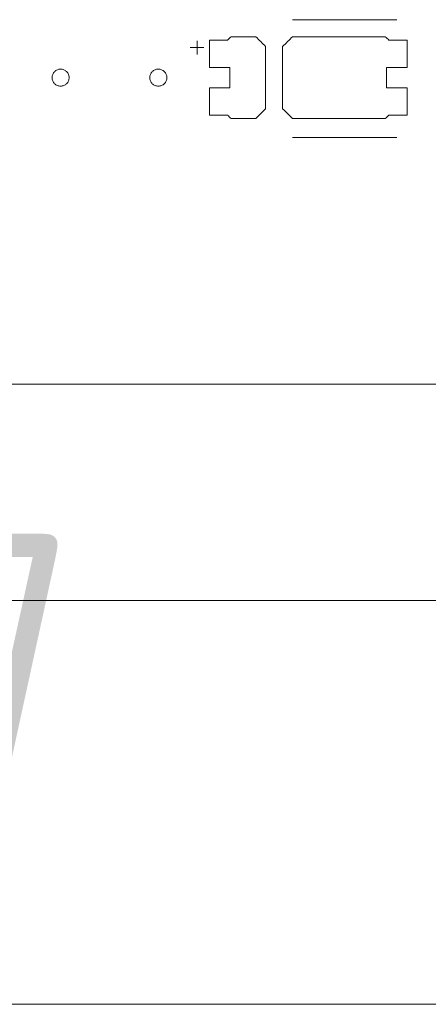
# Model space of a CAD drawing. Header units: inches. Extents: x -30 to 641, y 180 to 601.
# Tile 163 of 234: x 347 to 359, y 524 to 553. Entities that reach past the tile are written whole.
import ezdxf

# ---------------------------------------------------------------- set-up
doc = ezdxf.new("R2010")
doc.units = ezdxf.units.IN
doc.header["$MEASUREMENT"] = 0
doc.layers.add('1', color=7, linetype='Continuous')

# ---------------------------------------------------------------- blocks, each defined once
blk = doc.blocks.new('block 5')
at = {"layer": '1', "color": 8, "lineweight": 18, "true_color": 0x808080}
blk.add_lwpolyline([(-18.129, 535.876), (554.57, 535.876)], dxfattribs=at)
blk = doc.blocks.new('block 23')
at = {"layer": '1', "color": 155, "lineweight": 18, "true_color": 0x4c7299}
blk.add_lwpolyline([(404.953, 542.226), (284.728, 542.226)], dxfattribs=at)
blk = doc.blocks.new('block 1386')
at = {"layer": '1', "color": 18, "lineweight": 13, "true_color": 0x4c0000}
blk.add_lwpolyline([(404.953, 542.226), (284.728, 542.226)], dxfattribs=at)
blk = doc.blocks.new('block 1409')
at = {"layer": '1', "color": 252, "lineweight": 13, "true_color": 0x848484}
blk.add_lwpolyline([(358.322, 549.461), (355.262, 549.461)], dxfattribs=at)
blk = doc.blocks.new('block 1419')
at = {"layer": '1', "color": 18, "lineweight": 13, "true_color": 0x4c0000}
blk.add_lwpolyline([(404.953, 542.226), (284.728, 542.226)], dxfattribs=at)
blk = doc.blocks.new('block 1508')
at = {"layer": '1', "color": 252, "lineweight": 13, "true_color": 0x848484}
blk.add_lwpolyline([(358.322, 552.914), (355.262, 552.914)], dxfattribs=at)
blk = doc.blocks.new('block 1509')
at = {"layer": '1', "color": 252, "lineweight": 13, "true_color": 0x848484}
blk.add_lwpolyline([(352.262, 552.095), (352.662, 552.095)], dxfattribs=at)
blk = doc.blocks.new('block 1510')
at = {"layer": '1', "color": 252, "lineweight": 13, "true_color": 0x848484}
blk.add_lwpolyline([(352.461, 551.896), (352.461, 552.296)], dxfattribs=at)
blk = doc.blocks.new('block 1741')
at = {"layer": '1', "color": 252, "lineweight": 13, "true_color": 0x848484}
blk.add_lwpolyline([(358.322, 549.461), (355.262, 549.461)], dxfattribs=at)
blk = doc.blocks.new('block 1742')
at = {"layer": '1', "color": 252, "lineweight": 13, "true_color": 0x848484}
blk.add_lwpolyline([(352.461, 551.896), (352.461, 552.296)], dxfattribs=at)
blk = doc.blocks.new('block 1743')
at = {"layer": '1', "color": 252, "lineweight": 13, "true_color": 0x848484}
blk.add_lwpolyline([(358.322, 552.914), (355.262, 552.914)], dxfattribs=at)
blk = doc.blocks.new('block 1744')
at = {"layer": '1', "color": 252, "lineweight": 13, "true_color": 0x848484}
blk.add_lwpolyline([(352.262, 552.095), (352.662, 552.095)], dxfattribs=at)
blk = doc.blocks.new('block 5771')
at = {"layer": '1', "color": 18, "lineweight": 13, "true_color": 0x4c0000}
blk.add_lwpolyline([(523.263, 542.226), (522.332, 544.1), (520.136, 544.879), (518.427, 543.296), (518.231, 542.226), (517.062, 542.226), (498.359, 542.226), (423.55, 542.226), (414.199, 542.226), (409.523, 542.226), (408.687, 544.367), (406.394, 544.774), (404.968, 542.934), (404.49, 542.226), (403.321, 542.226), (398.645, 542.226), (389.294, 542.226), (351.889, 542.226), (314.485, 542.226), (295.782, 542.226)], dxfattribs=at)
blk = doc.blocks.new('block 5863')
at = {"layer": '1', "color": 18, "lineweight": 13, "true_color": 0x4c0000}
blk.add_lwpolyline([(348.205, 551.214), (348.206, 551.238), (348.21, 551.262), (348.216, 551.285), (348.224, 551.309), (348.235, 551.332), (348.248, 551.353), (348.263, 551.373), (348.279, 551.392), (348.298, 551.408), (348.317, 551.422), (348.337, 551.434), (348.359, 551.445), (348.382, 551.453), (348.406, 551.459), (348.43, 551.463), (348.455, 551.464), (348.481, 551.463), (348.505, 551.459), (348.529, 551.453), (348.552, 551.445), (348.574, 551.434), (348.594, 551.422), (348.613, 551.408), (348.631, 551.392), (348.648, 551.373), (348.663, 551.353), (348.676, 551.332), (348.687, 551.309), (348.695, 551.285), (348.701, 551.262), (348.704, 551.238), (348.706, 551.214), (348.704, 551.19), (348.701, 551.166), (348.695, 551.142), (348.687, 551.119), (348.676, 551.096), (348.663, 551.075), (348.648, 551.055), (348.631, 551.036), (348.613, 551.02), (348.594, 551.006), (348.574, 550.993), (348.552, 550.983), (348.529, 550.975), (348.505, 550.969), (348.481, 550.965), (348.455, 550.964), (348.43, 550.965), (348.406, 550.969), (348.382, 550.975), (348.359, 550.983), (348.337, 550.993), (348.317, 551.006), (348.298, 551.02), (348.279, 551.036), (348.263, 551.055), (348.248, 551.075), (348.235, 551.096), (348.224, 551.119), (348.216, 551.142), (348.21, 551.166), (348.206, 551.19), (348.205, 551.214)], dxfattribs=at)
blk = doc.blocks.new('block 6006')
at = {"layer": '1', "color": 252, "lineweight": 13, "true_color": 0x848484}
blk.add_lwpolyline([(351.072, 551.214), (351.073, 551.238), (351.077, 551.262), (351.083, 551.285), (351.091, 551.309), (351.101, 551.332), (351.114, 551.353), (351.129, 551.373), (351.146, 551.392), (351.164, 551.408), (351.184, 551.422), (351.204, 551.434), (351.226, 551.445), (351.248, 551.453), (351.272, 551.459), (351.297, 551.463), (351.322, 551.464), (351.347, 551.463), (351.372, 551.459), (351.396, 551.453), (351.419, 551.445), (351.44, 551.434), (351.461, 551.422), (351.48, 551.408), (351.498, 551.392), (351.515, 551.373), (351.53, 551.353), (351.543, 551.332), (351.553, 551.309), (351.562, 551.285), (351.568, 551.262), (351.571, 551.238), (351.572, 551.214), (351.571, 551.19), (351.568, 551.166), (351.562, 551.142), (351.553, 551.119), (351.543, 551.096), (351.53, 551.075), (351.515, 551.055), (351.498, 551.036), (351.48, 551.02), (351.461, 551.006), (351.44, 550.993), (351.419, 550.983), (351.396, 550.975), (351.372, 550.969), (351.347, 550.965), (351.322, 550.964), (351.297, 550.965), (351.272, 550.969), (351.248, 550.975), (351.226, 550.983), (351.204, 550.993), (351.184, 551.006), (351.164, 551.02), (351.146, 551.036), (351.129, 551.055), (351.114, 551.075), (351.101, 551.096), (351.091, 551.119), (351.083, 551.142), (351.077, 551.166), (351.073, 551.19), (351.072, 551.214)], dxfattribs=at)
blk = doc.blocks.new('block 6008')
at = {"layer": '1', "color": 252, "lineweight": 13, "true_color": 0x848484}
blk.add_open_spline([(358.622, 551.514), (358.622, 551.781), (358.622, 552.047), (358.622, 552.314), (358.445, 552.314), (358.269, 552.314), (358.092, 552.314), (358.056, 552.347), (358.02, 552.381), (357.985, 552.414), (357.077, 552.414), (356.169, 552.414), (355.262, 552.414), (355.165, 552.318), (355.069, 552.222), (354.972, 552.126), (354.972, 551.518), (354.972, 550.91), (354.972, 550.302), (355.069, 550.206), (355.165, 550.11), (355.262, 550.014), (356.169, 550.014), (357.077, 550.014), (357.985, 550.014), (358.02, 550.047), (358.056, 550.081), (358.092, 550.114), (358.269, 550.114), (358.445, 550.114), (358.622, 550.114), (358.622, 550.381), (358.622, 550.647), (358.622, 550.914), (358.422, 550.914), (358.222, 550.914), (358.022, 550.914), (358.022, 551.114), (358.022, 551.314), (358.022, 551.514), (358.222, 551.514), (358.422, 551.514), (358.622, 551.514)], degree=3, knots=[0, 0, 0, 0, 1, 1, 1, 2, 2, 2, 3, 3, 3, 4, 4, 4, 5, 5, 5, 6, 6, 6, 7, 7, 7, 8, 8, 8, 9, 9, 9, 10, 10, 10, 11, 11, 11, 12, 12, 12, 13, 13, 13, 14, 14, 14, 14], dxfattribs=at)
blk = doc.blocks.new('block 6009')
at = {"layer": '1', "color": 252, "lineweight": 13, "true_color": 0x848484}
blk.add_open_spline([(358.622, 551.514), (358.622, 551.781), (358.622, 552.047), (358.622, 552.314), (358.445, 552.314), (358.269, 552.314), (358.092, 552.314), (358.056, 552.347), (358.02, 552.381), (357.985, 552.414), (357.077, 552.414), (356.169, 552.414), (355.262, 552.414), (355.165, 552.318), (355.069, 552.222), (354.972, 552.126), (354.972, 551.518), (354.972, 550.91), (354.972, 550.302), (355.069, 550.206), (355.165, 550.11), (355.262, 550.014), (356.169, 550.014), (357.077, 550.014), (357.985, 550.014), (358.02, 550.047), (358.056, 550.081), (358.092, 550.114), (358.269, 550.114), (358.445, 550.114), (358.622, 550.114), (358.622, 550.381), (358.622, 550.647), (358.622, 550.914), (358.422, 550.914), (358.222, 550.914), (358.022, 550.914), (358.022, 551.114), (358.022, 551.314), (358.022, 551.514), (358.222, 551.514), (358.422, 551.514), (358.622, 551.514)], degree=3, knots=[0, 0, 0, 0, 1, 1, 1, 2, 2, 2, 3, 3, 3, 4, 4, 4, 5, 5, 5, 6, 6, 6, 7, 7, 7, 8, 8, 8, 9, 9, 9, 10, 10, 10, 11, 11, 11, 12, 12, 12, 13, 13, 13, 14, 14, 14, 14], dxfattribs=at)
blk = doc.blocks.new('block 6010')
at = {"layer": '1', "color": 252, "lineweight": 13, "true_color": 0x848484}
blk.add_open_spline([(354.183, 552.414), (354.279, 552.318), (354.376, 552.222), (354.472, 552.126), (354.472, 551.518), (354.472, 550.91), (354.472, 550.302), (354.376, 550.206), (354.279, 550.11), (354.183, 550.014), (353.942, 550.014), (353.701, 550.014), (353.46, 550.014), (353.424, 550.047), (353.388, 550.081), (353.352, 550.114), (353.176, 550.114), (352.999, 550.114), (352.822, 550.114), (352.822, 550.381), (352.822, 550.647), (352.822, 550.914), (353.022, 550.914), (353.222, 550.914), (353.422, 550.914), (353.422, 551.114), (353.422, 551.314), (353.422, 551.514), (353.222, 551.514), (353.022, 551.514), (352.822, 551.514), (352.822, 551.781), (352.822, 552.047), (352.822, 552.314), (352.999, 552.314), (353.176, 552.314), (353.352, 552.314), (353.388, 552.347), (353.424, 552.381), (353.46, 552.414), (353.701, 552.414), (353.942, 552.414), (354.183, 552.414)], degree=3, knots=[0, 0, 0, 0, 1, 1, 1, 2, 2, 2, 3, 3, 3, 4, 4, 4, 5, 5, 5, 6, 6, 6, 7, 7, 7, 8, 8, 8, 9, 9, 9, 10, 10, 10, 11, 11, 11, 12, 12, 12, 13, 13, 13, 14, 14, 14, 14], dxfattribs=at)
blk = doc.blocks.new('block 6011')
at = {"layer": '1', "color": 252, "lineweight": 13, "true_color": 0x848484}
blk.add_open_spline([(354.183, 552.414), (354.279, 552.318), (354.376, 552.222), (354.472, 552.126), (354.472, 551.518), (354.472, 550.91), (354.472, 550.302), (354.376, 550.206), (354.279, 550.11), (354.183, 550.014), (353.942, 550.014), (353.701, 550.014), (353.46, 550.014), (353.424, 550.047), (353.388, 550.081), (353.352, 550.114), (353.176, 550.114), (352.999, 550.114), (352.822, 550.114), (352.822, 550.381), (352.822, 550.647), (352.822, 550.914), (353.022, 550.914), (353.222, 550.914), (353.422, 550.914), (353.422, 551.114), (353.422, 551.314), (353.422, 551.514), (353.222, 551.514), (353.022, 551.514), (352.822, 551.514), (352.822, 551.781), (352.822, 552.047), (352.822, 552.314), (352.999, 552.314), (353.176, 552.314), (353.352, 552.314), (353.388, 552.347), (353.424, 552.381), (353.46, 552.414), (353.701, 552.414), (353.942, 552.414), (354.183, 552.414)], degree=3, knots=[0, 0, 0, 0, 1, 1, 1, 2, 2, 2, 3, 3, 3, 4, 4, 4, 5, 5, 5, 6, 6, 6, 7, 7, 7, 8, 8, 8, 9, 9, 9, 10, 10, 10, 11, 11, 11, 12, 12, 12, 13, 13, 13, 14, 14, 14, 14], dxfattribs=at)
blk = doc.blocks.new('block 6375')
at = {"layer": '1', "color": 18, "lineweight": 13, "true_color": 0x4c0000}
blk.add_lwpolyline([(348.205, 551.214), (348.206, 551.238), (348.21, 551.262), (348.216, 551.285), (348.224, 551.309), (348.235, 551.332), (348.248, 551.353), (348.263, 551.373), (348.279, 551.392), (348.298, 551.408), (348.317, 551.422), (348.337, 551.434), (348.359, 551.445), (348.382, 551.453), (348.406, 551.459), (348.43, 551.463), (348.455, 551.464), (348.481, 551.463), (348.505, 551.459), (348.529, 551.453), (348.552, 551.445), (348.574, 551.434), (348.594, 551.422), (348.613, 551.408), (348.631, 551.392), (348.648, 551.373), (348.663, 551.353), (348.676, 551.332), (348.687, 551.309), (348.695, 551.285), (348.701, 551.262), (348.704, 551.238), (348.706, 551.214), (348.704, 551.19), (348.701, 551.166), (348.695, 551.142), (348.687, 551.119), (348.676, 551.096), (348.663, 551.075), (348.648, 551.055), (348.631, 551.036), (348.613, 551.02), (348.594, 551.006), (348.574, 550.993), (348.552, 550.983), (348.529, 550.975), (348.505, 550.969), (348.481, 550.965), (348.455, 550.964), (348.43, 550.965), (348.406, 550.969), (348.382, 550.975), (348.359, 550.983), (348.337, 550.993), (348.317, 551.006), (348.298, 551.02), (348.279, 551.036), (348.263, 551.055), (348.248, 551.075), (348.235, 551.096), (348.224, 551.119), (348.216, 551.142), (348.21, 551.166), (348.206, 551.19), (348.205, 551.214)], dxfattribs=at)
blk = doc.blocks.new('block 6457')
at = {"layer": '1', "color": 252, "lineweight": 13, "true_color": 0x848484}
blk.add_open_spline([(358.622, 551.514), (358.622, 551.781), (358.622, 552.047), (358.622, 552.314), (358.445, 552.314), (358.269, 552.314), (358.092, 552.314), (358.056, 552.347), (358.02, 552.381), (357.985, 552.414), (357.077, 552.414), (356.169, 552.414), (355.262, 552.414), (355.165, 552.318), (355.069, 552.222), (354.972, 552.126), (354.972, 551.518), (354.972, 550.91), (354.972, 550.302), (355.069, 550.206), (355.165, 550.11), (355.262, 550.014), (356.169, 550.014), (357.077, 550.014), (357.985, 550.014), (358.02, 550.047), (358.056, 550.081), (358.092, 550.114), (358.269, 550.114), (358.445, 550.114), (358.622, 550.114), (358.622, 550.381), (358.622, 550.647), (358.622, 550.914), (358.422, 550.914), (358.222, 550.914), (358.022, 550.914), (358.022, 551.114), (358.022, 551.314), (358.022, 551.514), (358.222, 551.514), (358.422, 551.514), (358.622, 551.514)], degree=3, knots=[0, 0, 0, 0, 1, 1, 1, 2, 2, 2, 3, 3, 3, 4, 4, 4, 5, 5, 5, 6, 6, 6, 7, 7, 7, 8, 8, 8, 9, 9, 9, 10, 10, 10, 11, 11, 11, 12, 12, 12, 13, 13, 13, 14, 14, 14, 14], dxfattribs=at)
blk = doc.blocks.new('block 6459')
at = {"layer": '1', "color": 252, "lineweight": 13, "true_color": 0x848484}
blk.add_open_spline([(354.183, 552.414), (354.279, 552.318), (354.376, 552.222), (354.472, 552.126), (354.472, 551.518), (354.472, 550.91), (354.472, 550.302), (354.376, 550.206), (354.279, 550.11), (354.183, 550.014), (353.942, 550.014), (353.701, 550.014), (353.46, 550.014), (353.424, 550.047), (353.388, 550.081), (353.352, 550.114), (353.176, 550.114), (352.999, 550.114), (352.822, 550.114), (352.822, 550.381), (352.822, 550.647), (352.822, 550.914), (353.022, 550.914), (353.222, 550.914), (353.422, 550.914), (353.422, 551.114), (353.422, 551.314), (353.422, 551.514), (353.222, 551.514), (353.022, 551.514), (352.822, 551.514), (352.822, 551.781), (352.822, 552.047), (352.822, 552.314), (352.999, 552.314), (353.176, 552.314), (353.352, 552.314), (353.388, 552.347), (353.424, 552.381), (353.46, 552.414), (353.701, 552.414), (353.942, 552.414), (354.183, 552.414)], degree=3, knots=[0, 0, 0, 0, 1, 1, 1, 2, 2, 2, 3, 3, 3, 4, 4, 4, 5, 5, 5, 6, 6, 6, 7, 7, 7, 8, 8, 8, 9, 9, 9, 10, 10, 10, 11, 11, 11, 12, 12, 12, 13, 13, 13, 14, 14, 14, 14], dxfattribs=at)
blk = doc.blocks.new('block 6460')
at = {"layer": '1', "color": 252, "lineweight": 13, "true_color": 0x848484}
blk.add_open_spline([(354.183, 552.414), (354.279, 552.318), (354.376, 552.222), (354.472, 552.126), (354.472, 551.518), (354.472, 550.91), (354.472, 550.302), (354.376, 550.206), (354.279, 550.11), (354.183, 550.014), (353.942, 550.014), (353.701, 550.014), (353.46, 550.014), (353.424, 550.047), (353.388, 550.081), (353.352, 550.114), (353.176, 550.114), (352.999, 550.114), (352.822, 550.114), (352.822, 550.381), (352.822, 550.647), (352.822, 550.914), (353.022, 550.914), (353.222, 550.914), (353.422, 550.914), (353.422, 551.114), (353.422, 551.314), (353.422, 551.514), (353.222, 551.514), (353.022, 551.514), (352.822, 551.514), (352.822, 551.781), (352.822, 552.047), (352.822, 552.314), (352.999, 552.314), (353.176, 552.314), (353.352, 552.314), (353.388, 552.347), (353.424, 552.381), (353.46, 552.414), (353.701, 552.414), (353.942, 552.414), (354.183, 552.414)], degree=3, knots=[0, 0, 0, 0, 1, 1, 1, 2, 2, 2, 3, 3, 3, 4, 4, 4, 5, 5, 5, 6, 6, 6, 7, 7, 7, 8, 8, 8, 9, 9, 9, 10, 10, 10, 11, 11, 11, 12, 12, 12, 13, 13, 13, 14, 14, 14, 14], dxfattribs=at)
blk = doc.blocks.new('block 6461')
at = {"layer": '1', "color": 252, "lineweight": 13, "true_color": 0x848484}
blk.add_lwpolyline([(351.072, 551.214), (351.073, 551.238), (351.077, 551.262), (351.083, 551.285), (351.091, 551.309), (351.101, 551.332), (351.114, 551.353), (351.129, 551.373), (351.146, 551.392), (351.164, 551.408), (351.184, 551.422), (351.204, 551.434), (351.226, 551.445), (351.248, 551.453), (351.272, 551.459), (351.297, 551.463), (351.322, 551.464), (351.347, 551.463), (351.372, 551.459), (351.396, 551.453), (351.419, 551.445), (351.44, 551.434), (351.461, 551.422), (351.48, 551.408), (351.498, 551.392), (351.515, 551.373), (351.53, 551.353), (351.543, 551.332), (351.553, 551.309), (351.562, 551.285), (351.568, 551.262), (351.571, 551.238), (351.572, 551.214), (351.571, 551.19), (351.568, 551.166), (351.562, 551.142), (351.553, 551.119), (351.543, 551.096), (351.53, 551.075), (351.515, 551.055), (351.498, 551.036), (351.48, 551.02), (351.461, 551.006), (351.44, 550.993), (351.419, 550.983), (351.396, 550.975), (351.372, 550.969), (351.347, 550.965), (351.322, 550.964), (351.297, 550.965), (351.272, 550.969), (351.248, 550.975), (351.226, 550.983), (351.204, 550.993), (351.184, 551.006), (351.164, 551.02), (351.146, 551.036), (351.129, 551.055), (351.114, 551.075), (351.101, 551.096), (351.091, 551.119), (351.083, 551.142), (351.077, 551.166), (351.073, 551.19), (351.072, 551.214)], dxfattribs=at)
blk = doc.blocks.new('block 6462')
at = {"layer": '1', "color": 252, "lineweight": 13, "true_color": 0x848484}
blk.add_open_spline([(358.622, 551.514), (358.622, 551.781), (358.622, 552.047), (358.622, 552.314), (358.445, 552.314), (358.269, 552.314), (358.092, 552.314), (358.056, 552.347), (358.02, 552.381), (357.985, 552.414), (357.077, 552.414), (356.169, 552.414), (355.262, 552.414), (355.165, 552.318), (355.069, 552.222), (354.972, 552.126), (354.972, 551.518), (354.972, 550.91), (354.972, 550.302), (355.069, 550.206), (355.165, 550.11), (355.262, 550.014), (356.169, 550.014), (357.077, 550.014), (357.985, 550.014), (358.02, 550.047), (358.056, 550.081), (358.092, 550.114), (358.269, 550.114), (358.445, 550.114), (358.622, 550.114), (358.622, 550.381), (358.622, 550.647), (358.622, 550.914), (358.422, 550.914), (358.222, 550.914), (358.022, 550.914), (358.022, 551.114), (358.022, 551.314), (358.022, 551.514), (358.222, 551.514), (358.422, 551.514), (358.622, 551.514)], degree=3, knots=[0, 0, 0, 0, 1, 1, 1, 2, 2, 2, 3, 3, 3, 4, 4, 4, 5, 5, 5, 6, 6, 6, 7, 7, 7, 8, 8, 8, 9, 9, 9, 10, 10, 10, 11, 11, 11, 12, 12, 12, 13, 13, 13, 14, 14, 14, 14], dxfattribs=at)
blk = doc.blocks.new('block 9258')
at = {"layer": '1', "color": 35, "true_color": 0x99724c, "insert": (329.909, 529.199), "char_height": 7, "attachment_point": 7}
blk.add_mtext('\\fDINPro|b0|i0|c0|p34;\\W0.9586;124,7', dxfattribs=at)
blk = doc.blocks.new('block 9261')
at = {"layer": '1', "color": 35, "lineweight": 13, "true_color": 0x99724c}
blk.add_lwpolyline([(282.478, 524.028), (407.203, 524.028)], dxfattribs=at)

msp = doc.modelspace()

# ---------------------------------------------------------------- block references
at = {"layer": '1'}
for name in ['block 5771', 'block 1508', 'block 1743', 'block 6010', 'block 6011', 'block 6459', 'block 6460', 'block 6008', 'block 6009', 'block 6457', 'block 6462', 'block 1509', 'block 1744', 'block 1510', 'block 1742', 'block 5863', 'block 6375', 'block 6006', 'block 6461', 'block 1409', 'block 1741', 'block 23', 'block 1386', 'block 1419', 'block 9258', 'block 5', 'block 9261']:
    msp.add_blockref(name, (0, 0), dxfattribs=at)

doc.saveas('drawing.dxf')
